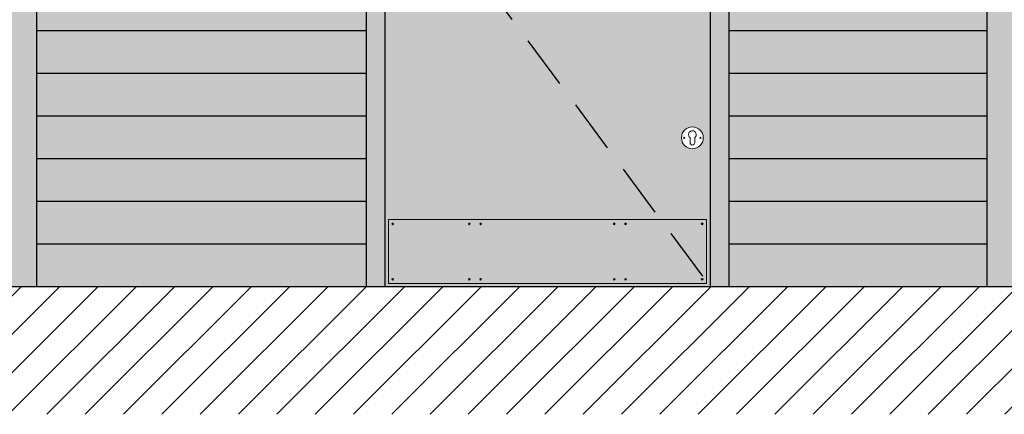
# Model space of a CAD drawing. Extents: x 333785 to 385459, y -97479 to 8502.
# Tile 59 of 89: x 361802 to 364109, y -12162 to -11236. Entities that reach past the tile are written whole.
import ezdxf

# ---------------------------------------------------------------- set-up
doc = ezdxf.new("R2010")
doc.units = 0
doc.header["$LTSCALE"] = 10
doc.linetypes.add('DASHED', pattern=[0.75, 0.5, -0.25])
doc.layers.get('0').update_dxf_attribs({"color": 1, "linetype": 'CONTINUOUS'})
doc.layers.add('A000T600', color=6, linetype='CONTINUOUS')

msp = doc.modelspace()

# ---------------------------------------------------------------- hatches: boundary and pattern name
at = {"layer": 'A000T600', "transparency": 33554559}
h = msp.add_hatch(color=33, dxfattribs=at)
h.dxf.hatch_style = 1
h.paths.add_polyline_path([(367120.7, -8979.7), (360492.7, -8979.7), (360492.7, -11861.7), (360991.2, -11861.7), (360991.2, -9761.7), (360926.4, -9761.7), (360926.4, -9564.7), (360916.4, -9564.7), (360916.4, -9511.7), (366478.7, -9511.7), (366478.7, -9564.7), (366468.7, -9564.7), (366468.7, -9761.7), (365268.7, -9761.7), (365268.7, -10861.7), (365341, -10861.7), (365341, -10770.3), (365556.7, -10770.3), (365556.7, -11161.7), (365341, -11161.7), (365268.7, -11161.7), (365268.7, -11861.7), (367120.7, -11861.7)])
h.paths.add_polyline_path([(365637.7, -9923.5), (365617.7, -9923.5, -1), (365418.1, -9923.5), (365398.1, -9923.5, -1)], flags=16)
h.paths.add_polyline_path([(360861.7, -9923.5), (360841.7, -9923.5, -1), (360642.1, -9923.5), (360622.1, -9923.5, -1)], flags=16)
h.paths.add_polyline_path([(362613.7, -9761.7), (361841.2, -9761.7), (361841.2, -10861.7), (361913.5, -10861.7), (361913.5, -10770.3), (362129.2, -10770.3), (362129.2, -11161.7), (361913.5, -11161.7), (361913.5, -11061.7), (361841.2, -11061.7), (361841.2, -11861.7), (362613.7, -11861.7)], flags=17)
h.paths.add_polyline_path([(364068.7, -9761.7), (363463.7, -9761.7), (363463.7, -10861.7), (363536, -10861.7), (363536, -10770.3), (363751.7, -10770.3), (363751.7, -11161.7), (363536, -11161.7), (363463.7, -11161.7), (363463.7, -11861.7), (364068.7, -11861.7)], flags=17)
at = {"layer": 'A000T600', "true_color": 0x383e42, "transparency": 33554559}
h = msp.add_hatch(color=250, dxfattribs=at)
h.dxf.hatch_style = 1
h.paths.add_polyline_path([(365268.7, -9761.7), (364068.7, -9761.7), (364068.7, -11861.7), (365268.7, -11861.7)])
h.paths.add_polyline_path([(364488.7, -10224.9, -1), (364848.7, -10224.9, -1)], flags=16)
h.paths.add_polyline_path([(364518.7, -10224.9, -1), (364818.7, -10224.9, -1)], flags=0)
h.paths.add_polyline_path([(365055.3, -10631.2), (365087.2, -10631.2), (365087.2, -11211.7), (365055.3, -11211.7)], flags=16)
h.paths.add_polyline_path([(365208.8, -11513.3, -1), (365157.8, -11513.3, -1)], flags=16)
h.paths.add_polyline_path([(365188.8, -11512.7), (365188.8, -11524.6, -1.000172), (365177.8, -11524.6), (365177.8, -11512.7, -2.931626)], flags=0)
h.paths.add_polyline_path([(365165.5, -11513.3, -1), (365163, -11513.3, -1)], flags=0)
h.paths.add_polyline_path([(365203.5, -11513.3, -1), (365201, -11513.3, -1)], flags=0)
h.paths.add_polyline_path([(363463.7, -9761.7), (362613.7, -9761.7), (362613.7, -11861.7), (363463.7, -11861.7)])
h.paths.add_polyline_path([(362858.7, -10224.9, -1), (363218.7, -10224.9, -1)], flags=16)
h.paths.add_polyline_path([(362888.7, -10224.9, -1), (363188.7, -10224.9, -1)], flags=0)
h.paths.add_polyline_path([(363313.5, -10631.2), (363345.4, -10631.2), (363345.4, -11211.7), (363313.5, -11211.7)], flags=16)
h.paths.add_polyline_path([(363403.8, -11513.3, -1), (363352.8, -11513.3, -1)], flags=16)
h.paths.add_polyline_path([(363383.8, -11512.7), (363383.8, -11524.6, -1.000172), (363372.8, -11524.6), (363372.8, -11512.7, -2.931626)], flags=0)
h.paths.add_polyline_path([(363360.5, -11513.3, -1), (363358, -11513.3, -1)], flags=0)
h.paths.add_polyline_path([(363398.5, -11513.3, -1), (363396, -11513.3, -1)], flags=0)
h.paths.add_polyline_path([(361841.2, -9761.7), (360991.2, -9761.7), (360991.2, -11861.7), (361841.2, -11861.7)])
h.paths.add_polyline_path([(361691, -10631.2), (361722.9, -10631.2), (361722.9, -11211.7), (361691, -11211.7)], flags=16)
h.paths.add_polyline_path([(361236.2, -10224.9, -1), (361596.2, -10224.9, -1)], flags=16)
h.paths.add_polyline_path([(361266.2, -10224.9, -1), (361566.2, -10224.9, -1)], flags=0)
h.paths.add_polyline_path([(361781.3, -11513.3, -1), (361730.3, -11513.3, -1)], flags=16)
h.paths.add_polyline_path([(361761.3, -11512.7), (361761.3, -11524.6, -1.000172), (361750.3, -11524.6), (361750.3, -11512.7, -2.931626)], flags=0)
h.paths.add_polyline_path([(361738, -11513.3, -1), (361735.5, -11513.3, -1)], flags=0)
h.paths.add_polyline_path([(361776, -11513.3, -1), (361773.5, -11513.3, -1)], flags=0)
at = {"layer": 'A000T600', "transparency": 33554559}
h = msp.add_hatch(dxfattribs=at)
h.set_pattern_fill('LINE', color=8, scale=20, angle=45)
h.set_pattern_definition([(45, (58297.654, -971.48), (-44.90128, 44.90128), [])])
h.paths.add_polyline_path([(368445.7, -11861.7), (360287.7, -11861.7, -0.259725), (360258.3, -11861.7), (359292.7, -11861.7), (359292.7, -12161.7), (368445.7, -12161.7)])

# ---------------------------------------------------------------- linework, layer by layer
at = {"color": 7, "linetype": 'Continuous', "lineweight": 15}
for p, q in [((363372.8, -11512.7), (363372.8, -11524.6)), ((363383.8, -11524.6), (363383.8, -11512.7)), ((363411.3, -11705.1), (362666, -11705.1)), ((362666, -11855.1), (362666, -11705.1)), ((363411.3, -11855.1), (363411.3, -11705.1)), ((363411.3, -11855.1), (362666, -11855.1))]:
    msp.add_line(p, q, dxfattribs=at)
for centre, radius in [((363378.3, -11513.3), 25.5), ((363359.3, -11513.3), 1.25), ((363397.3, -11513.3), 1.25), ((362676, -11715.1), 2), ((362676, -11715.1), 1.25), ((362855.5, -11715.1), 2), ((362855.5, -11715.1), 1.25), ((362882.1, -11715.1), 2), ((362882.1, -11715.1), 1.25), ((363195.2, -11715.1), 2), ((363195.2, -11715.1), 1.25), ((363221.8, -11715.1), 2), ((363221.8, -11715.1), 1.25), ((363401.3, -11715.1), 2), ((363401.3, -11715.1), 1.25), ((362676, -11845.1), 2), ((362676, -11845.1), 1.25), ((362855.5, -11845.1), 2), ((362855.5, -11845.1), 1.25), ((362882.1, -11845.1), 2), ((362882.1, -11845.1), 1.25), ((363195.2, -11845.1), 2), ((363195.2, -11845.1), 1.25), ((363221.8, -11845.1), 2), ((363221.8, -11845.1), 1.25), ((363401.3, -11845.1), 2), ((363401.3, -11845.1), 1.25)]:
    msp.add_circle(centre, radius, dxfattribs=at)
for centre, radius, start, end in [((363378.3, -11505.6), 9, 307.6699, 232.3301), ((363378.3, -11524.6), 5.5, 180, 0)]:
    msp.add_arc(centre, radius, start, end, dxfattribs=at)
at = {"layer": 'A000T600', "color": 7}
for p, q in [((361841.2, -9761.7), (361841.2, -11861.7)), ((362613.7, -9761.7), (362613.7, -11861.7)), ((363463.7, -9761.7), (363463.7, -11861.7)), ((364068.7, -9761.7), (364068.7, -11861.7))]:
    msp.add_line(p, q, dxfattribs=at)
at = {"layer": 'A000T600', "color": 1}
for p, q in [((362657.7, -9805.7), (362657.7, -11861.7)), ((363419.7, -9805.7), (363419.7, -11861.7))]:
    msp.add_line(p, q, dxfattribs=at)
at = {"layer": 'A000T600', "color": 8, "linetype": 'DASHED', "ltscale": 25}
msp.add_line((362657.7, -10833.7), (363419.7, -11861.7), dxfattribs=at)
at = {"layer": 'A000T600', "color": 8}
for p, q in [((361841.2, -11261.7), (362613.7, -11261.7)), ((363463.7, -11261.7), (364068.7, -11261.7)), ((361841.2, -11361.7), (362613.7, -11361.7)), ((363463.7, -11361.7), (364068.7, -11361.7)), ((361841.2, -11461.7), (362613.7, -11461.7)), ((363463.7, -11461.7), (364068.7, -11461.7)), ((361841.2, -11561.7), (362613.7, -11561.7)), ((363463.7, -11561.7), (364068.7, -11561.7)), ((361841.2, -11661.7), (362613.7, -11661.7)), ((363463.7, -11661.7), (364068.7, -11661.7)), ((361841.2, -11761.7), (362613.7, -11761.7)), ((363463.7, -11761.7), (364068.7, -11761.7))]:
    msp.add_line(p, q, dxfattribs=at)
at = {"layer": 'A000T600', "color": 44}
msp.add_line((359292.7, -11861.7), (368445.7, -11861.7), dxfattribs=at)

doc.saveas('drawing.dxf')
